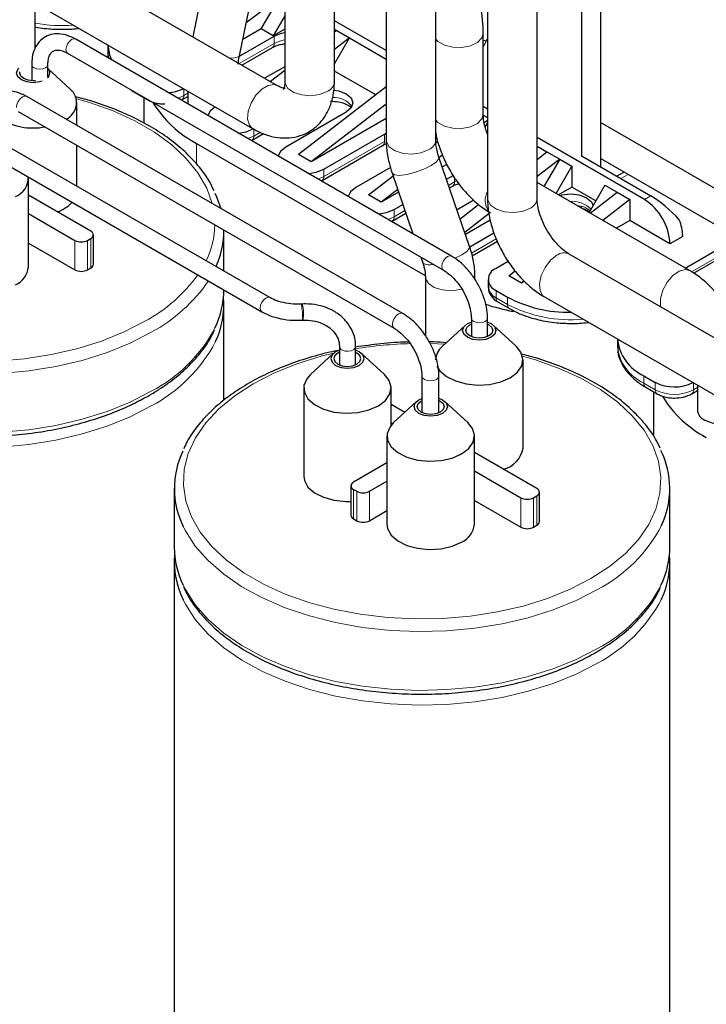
# Model space of a CAD drawing. Header units: millimetres. Extents: x 5 to 418, y 2 to 292.
# Tile 40 of 53: x 339 to 360, y 88 to 117. Entities that reach past the tile are written whole.
import ezdxf

# ---------------------------------------------------------------- set-up
doc = ezdxf.new("R2010")
doc.units = ezdxf.units.MM

msp = doc.modelspace()

# ---------------------------------------------------------------- linework, layer by layer
at = {"color": 7, "linetype": 'Continuous', "lineweight": 25}
for p, q in [((339.8683, 116.2973), (339.8683, 121.9714)), ((345.5798, 121.7367), (344.532, 116.6328)), ((345.9145, 116.0738), (347.0165, 121.4417)), ((347.2577, 121.3122), (347.2577, 115.3134)), ((348.7244, 115.3134), (348.7244, 121.3122)), ((356.5989, 120.0249), (356.5989, 112.7818)), ((350.2559, 119.5706), (350.2559, 113.5826)), ((351.7225, 113.5826), (351.7225, 119.5706)), ((356.0332, 119.6983), (356.0332, 113.0866)), ((347.0378, 115.1863), (339.8683, 119.3251)), ((347.0954, 117.8), (346.1135, 117.0431)), ((346.558, 116.8692), (347.0954, 117.8)), ((353.254, 117.8398), (353.254, 111.8518)), ((354.7207, 111.8518), (354.7207, 117.8398)), ((339.8683, 117.6316), (346.3045, 113.9161)), ((347.2577, 117.2538), (346.9163, 116.6623)), ((350.2559, 116.2259), (348.7244, 117.11)), ((345.9122, 116.061), (346.9445, 116.6569)), ((346.558, 116.8692), (346.0133, 116.5547)), ((346.9163, 116.6623), (346.558, 116.8692)), ((347.2577, 116.8595), (346.9163, 116.6623)), ((348.7244, 116.8596), (348.7924, 116.8203)), ((348.7924, 116.8203), (348.7244, 116.7678)), ((348.7924, 116.8203), (349.1696, 116.6026)), ((353.1273, 114.3389), (353.1273, 116.7341)), ((352.1934, 110.1391), (341.0683, 116.5616)), ((342.0151, 116.3922), (342.0151, 116.1779)), ((349.1696, 116.6026), (348.7244, 116.2594)), ((348.7244, 115.8315), (349.1696, 116.6026)), ((349.1696, 116.6026), (350.2559, 115.9755)), ((353.2214, 116.5087), (353.1273, 116.5244)), ((340.8283, 116.1459), (351.9534, 109.7234)), ((342.0151, 116.1779), (342.032, 116.0052)), ((345.9841, 115.7945), (346.8893, 116.3171)), ((339.7655, 115.8093), (339.7655, 115.3295)), ((340.2455, 115.45), (340.2455, 115.8093)), ((347.2577, 115.7492), (346.6602, 115.4042)), ((340.9094, 115.0837), (340.2455, 115.6966)), ((347.2577, 115.6372), (346.8291, 115.3067)), ((349.9461, 114.9133), (348.7244, 115.6185)), ((350.7482, 108.4418), (339.623, 114.8642)), ((342.8514, 114.9673), (343.1908, 114.7713)), ((344.2117, 114.7713), (344.3822, 114.8697)), ((344.3822, 115.0258), (344.3822, 114.6485)), ((350.2559, 115.1521), (347.6611, 113.1518)), ((346.8167, 108.9107), (336.6128, 114.8013)), ((341.1062, 114.0079), (341.1062, 114.6879)), ((343.082, 114.8342), (343.082, 114.0785)), ((350.2559, 114.6436), (348.0382, 112.9341)), ((336.3728, 114.3856), (346.5767, 108.495)), ((339.3697, 114.4254), (350.4948, 108.003)), ((349.0753, 114.4036), (347.284, 113.3695)), ((353.254, 114.4951), (353.1273, 114.5682)), ((353.1288, 114.317), (353.254, 114.2447)), ((350.2559, 114.2143), (348.0382, 112.9341)), ((353.254, 114.1585), (353.1583, 114.0847)), ((353.254, 114.097), (353.182, 113.9723)), ((363.5757, 110.0715), (356.5989, 114.0991)), ((346.2859, 113.5739), (346.6254, 113.7699)), ((348.4153, 112.7164), (350.2067, 113.7505)), ((350.2067, 113.7505), (350.2559, 113.7762)), ((341.1062, 112.2072), (341.1062, 113.4229)), ((344.6441, 113.4782), (351.4141, 109.57)), ((348.3601, 112.3765), (350.1514, 113.4107)), ((351.7277, 113.4903), (351.7847, 113.5343)), ((357.9, 111.813), (354.7207, 113.6484)), ((348.0382, 112.9341), (347.6611, 113.1518)), ((351.9232, 113.1326), (351.8232, 113.0555)), ((354.7207, 113.398), (355.015, 113.2281)), ((354.7207, 113.0012), (355.015, 113.2281)), ((355.015, 113.2281), (355.3921, 113.0104)), ((352.7259, 110.4211), (351.8191, 113.0674)), ((352.0492, 112.8548), (351.9179, 112.779)), ((355.3921, 113.0104), (354.7207, 112.4928)), ((355.3921, 113.0104), (354.9246, 112.2006)), ((355.3921, 113.0104), (355.7504, 112.8036)), ((356.0521, 113.0975), (358.0885, 111.9219)), ((363.5757, 109.0045), (356.5989, 113.0321)), ((356.5989, 113.0321), (356.5989, 112.7818)), ((350.3818, 112.763), (349.3581, 112.1721)), ((350.4316, 112.592), (351.0449, 110.8022)), ((355.2828, 111.9937), (355.7504, 112.8036)), ((355.7504, 112.8036), (355.7504, 112.183)), ((357.302, 112.6262), (357.0805, 112.5038)), ((339.6677, 109.8197), (339.6677, 112.4326)), ((349.7353, 111.9544), (350.459, 112.5123)), ((352.0425, 112.4155), (352.2388, 112.5288)), ((359.2471, 109.7052), (354.7207, 112.3183)), ((350.1124, 111.7367), (349.7353, 111.9544)), ((350.5968, 112.1101), (350.1124, 111.7367)), ((350.6236, 112.0318), (350.1124, 111.7367)), ((352.1306, 112.1584), (352.2256, 112.2133)), ((355.7504, 112.183), (355.3527, 111.9534)), ((356.4622, 111.7721), (355.7504, 112.183)), ((356.7309, 112.2375), (356.2633, 111.4277)), ((356.2883, 111.4133), (357.0892, 112.0307)), ((356.7309, 112.2375), (357.0892, 112.0307)), ((357.0892, 112.0307), (357.4663, 111.813)), ((341.514, 110.8777), (339.6677, 111.9435)), ((350.4895, 111.519), (350.7481, 111.6683)), ((352.8498, 111.793), (352.3539, 111.5067)), ((352.4433, 111.2457), (352.9924, 111.6689)), ((357.4663, 111.813), (356.6654, 111.1956)), ((357.4663, 111.813), (357.4663, 111.1924)), ((339.6677, 111.3992), (341.0426, 110.6055)), ((350.4343, 111.1791), (350.8362, 111.4112)), ((353.3008, 111.3982), (352.5812, 110.8435)), ((353.3337, 111.2015), (352.603, 110.7797)), ((357.4663, 111.1924), (357.0686, 110.9628)), ((358.6542, 110.5066), (357.4663, 111.1924)), ((345.4532, 109.6978), (345.4532, 110.8775)), ((352.7274, 110.4161), (353.4455, 110.8306)), ((339.6677, 110.5282), (341.0426, 109.7346)), ((341.4197, 110.6055), (341.514, 110.66)), ((341.5921, 109.8978), (341.5921, 110.7688)), ((352.8026, 110.1516), (353.546, 110.5807)), ((359.0314, 110.7243), (358.6542, 110.5066)), ((359.1051, 109.7872), (360.6625, 110.6863)), ((360.9265, 110.5339), (359.3628, 109.6312)), ((366.2805, 104.0777), (355.6739, 110.2007)), ((351.2817, 110.1112), (351.3384, 109.9457)), ((353.8665, 109.9851), (353.5065, 109.7773)), ((341.4197, 109.7346), (341.514, 109.789)), ((353.8836, 109.5596), (354.0732, 109.7057)), ((351.4155, 109.5381), (351.4155, 107.788)), ((352.8822, 109.455), (352.8822, 109.5381)), ((353.2722, 109.4507), (353.2722, 109.233)), ((354.2607, 109.3419), (353.8836, 109.5596)), ((354.3426, 109.405), (354.2607, 109.3419)), ((354.3528, 109.395), (354.2607, 109.3419)), ((345.4532, 109.1355), (345.4532, 109.1436)), ((353.5065, 109.1242), (353.8459, 108.9282)), ((353.5617, 108.7843), (353.9011, 108.5884)), ((354.9406, 108.9305), (365.5472, 102.8075)), ((345.4532, 105.8749), (345.4532, 108.7)), ((347.7726, 108.7215), (347.7436, 108.72)), ((353.9011, 108.5884), (353.904, 108.5868)), ((347.7678, 108.2406), (347.7705, 108.2441)), ((347.7678, 108.2406), (347.7968, 108.2421)), ((352.6634, 108.1404), (352.7762, 108.1891)), ((352.7762, 108.2983), (352.7762, 107.7526)), ((353.2562, 107.7561), (353.2562, 108.2983)), ((352.5939, 108.09), (351.9157, 107.4639)), ((352.7294, 108.1023), (352.7762, 108.1255)), ((354.1088, 107.4639), (353.4305, 108.09)), ((357.1001, 107.6839), (357.1001, 107.4696)), ((348.873, 107.4601), (348.873, 106.9201)), ((349.353, 106.923), (349.353, 107.4601)), ((348.6913, 107.2573), (348.013, 106.6312)), ((350.2061, 106.6312), (349.5279, 107.2573)), ((354.3055, 104.4551), (354.3055, 107.068)), ((351.311, 106.5894), (351.311, 105.5097)), ((351.8176, 105.5007), (351.8176, 106.5894)), ((357.8811, 106.5988), (358.2205, 106.4028)), ((347.8163, 106.2353), (347.8163, 103.6224)), ((350.4029, 105.13), (350.4029, 106.2353)), ((357.9364, 106.2589), (358.2758, 106.063)), ((357.9364, 106.2589), (357.9392, 106.2573)), ((358.1669, 106.1258), (358.1669, 104.8125)), ((359.2967, 106.063), (359.4671, 106.1614)), ((359.4671, 106.3174), (359.4671, 105.5863)), ((351.1555, 105.8348), (350.4772, 105.2087)), ((351.2249, 105.8851), (351.311, 105.9248)), ((351.2909, 105.8471), (351.311, 105.8579)), ((352.6703, 105.2087), (351.992, 105.8348)), ((350.8069, 105.513), (350.4029, 105.7462)), ((350.4029, 105.2019), (350.4452, 105.1775)), ((350.2804, 104.8128), (350.2804, 102.1999)), ((352.8671, 102.1999), (352.8671, 104.8128)), ((354.7133, 103.2579), (352.8671, 104.3237)), ((350.2804, 104.0189), (349.2921, 103.4484)), ((352.8671, 103.7794), (354.2419, 102.9857)), ((343.9858, 103.2577), (343.9858, 101.5157)), ((349.214, 103.3395), (349.214, 102.4685)), ((349.2921, 103.2306), (349.3864, 103.1762)), ((349.7635, 103.1762), (350.2804, 103.4746)), ((358.6525, 101.5157), (358.6525, 103.2577)), ((354.619, 102.9857), (354.7133, 103.0402)), ((354.7914, 102.278), (354.7914, 103.149)), ((352.8671, 102.9084), (354.2419, 102.1147)), ((349.2921, 102.3597), (349.3864, 102.3052)), ((349.7635, 102.3052), (350.2804, 102.6036)), ((354.619, 102.1147), (354.7133, 102.1692)), ((343.9858, 101.0802), (343.9858, 70.8138)), ((358.6525, 70.8138), (358.6525, 101.0802))]:
    msp.add_line(p, q, dxfattribs=at)
at = {"color": 7, "linetype": 'Continuous', "lineweight": 18}
for p, q in [((346.9445, 116.4392), (346.9445, 116.6569)), ((346.9445, 116.4392), (345.906, 115.8396)), ((344.267, 114.8934), (344.267, 115.0923)), ((344.3822, 114.9599), (344.267, 114.8934)), ((346.3411, 113.696), (346.3411, 113.9138)), ((346.5274, 113.8035), (346.3411, 113.696)), ((350.2067, 113.5327), (350.2067, 113.7505)), ((344.6441, 113.4782), (344.6441, 112.8646)), ((346.1651, 113.6192), (346.3411, 113.696)), ((350.2067, 113.5327), (348.4153, 112.4986)), ((348.4153, 112.4986), (348.4153, 112.7164)), ((357.4174, 112.5596), (357.1959, 112.4372)), ((348.2393, 112.4218), (348.4153, 112.4986)), ((352.2808, 112.3353), (352.1048, 112.2337)), ((352.2808, 112.3353), (352.2808, 112.4594)), ((352.3418, 112.3665), (352.2808, 112.3353)), ((358.0885, 111.9219), (357.9, 111.813)), ((350.4895, 111.3012), (350.4895, 111.519)), ((350.8104, 111.4865), (350.4895, 111.3012)), ((355.9097, 111.638), (356.0028, 111.6193)), ((356.0581, 111.5479), (356.0581, 111.5462)), ((350.3134, 111.2244), (350.4895, 111.3012)), ((341.0426, 110.6055), (341.0426, 109.7346)), ((341.4197, 110.6055), (341.4197, 109.7346)), ((341.514, 110.66), (341.514, 109.789)), ((353.5135, 110.6522), (352.783, 110.2304)), ((360.8511, 110.5774), (359.2926, 109.6777)), ((352.2858, 110.0751), (352.4972, 110.1798)), ((353.5065, 108.9064), (353.5065, 109.1242)), ((353.8459, 108.7105), (353.5065, 108.9064)), ((353.8459, 108.9282), (353.8459, 108.7105)), ((351.994, 107.5363), (351.5565, 107.5526)), ((357.8811, 106.381), (357.8811, 106.5988)), ((358.2205, 106.1851), (357.8811, 106.381)), ((358.2205, 106.4028), (358.2205, 106.1851)), ((359.3519, 106.1851), (359.3519, 106.3839)), ((359.4671, 106.2516), (359.3519, 106.1851)), ((349.2921, 103.2306), (349.2921, 102.3597)), ((349.3864, 103.1762), (349.3864, 102.3052)), ((349.7635, 103.1762), (349.7635, 102.3052)), ((354.2419, 102.9857), (354.2419, 102.1147)), ((354.619, 102.9857), (354.619, 102.1147)), ((354.7133, 103.0402), (354.7133, 102.1692))]:
    msp.add_line(p, q, dxfattribs=at)
at = {"color": 7, "linetype": 'Continuous', "lineweight": 25, "flags": 128}
for points in [[(346.9445, 116.6569), (347.1608, 116.7403), (347.2577, 116.7586)], [(342.0151, 116.3957), (342.0664, 116.0953), (342.1301, 115.9486)], [(353.254, 116.5954), (353.1601, 116.4001), (353.1273, 116.3577)], [(340.074, 115.3172), (340.0017, 115.2957), (339.8129, 115.274), (339.6241, 115.2957), (339.464, 115.3575), (339.3571, 115.4498), (339.3196, 115.5588), (339.3571, 115.6678), (339.3883, 115.7039)], [(339.8815, 115.3313), (339.8129, 115.3279), (339.6598, 115.3455), (339.53, 115.3956), (339.4433, 115.4705), (339.4129, 115.5588), (339.4192, 115.5997)], [(348.7048, 115.0562), (348.859, 115.0313), (349.0753, 114.9479), (349.2198, 114.823), (349.2706, 114.6758), (349.2198, 114.5285), (349.0753, 114.4036)], [(345.1937, 114.5573), (345.0504, 114.4355), (344.9826, 114.3019)], [(345.882, 113.7826), (346.1136, 113.8218), (346.3411, 113.9138)], [(347.284, 113.3695), (347.1246, 113.2381), (347.0568, 113.1045)], [(347.9562, 112.5852), (348.1877, 112.6244), (348.4153, 112.7164)], [(345.1891, 112.0033), (345.2382, 111.8951), (345.3593, 111.5527)], [(349.3581, 112.1721), (349.1988, 112.0407), (349.1309, 111.9071)], [(355.3899, 111.9319), (355.4575, 111.9507), (355.7127, 111.98), (355.9678, 111.9507), (356.1841, 111.8673), (356.3286, 111.7425), (356.3773, 111.6251)], [(350.0304, 111.3878), (350.2619, 111.427), (350.4895, 111.519)], [(353.2562, 108.1865), (353.3611, 108.1404), (353.468, 108.048), (353.5055, 107.939), (353.468, 107.83), (353.3611, 107.7376), (353.201, 107.6759), (353.0122, 107.6542), (352.8234, 107.6759), (352.6634, 107.7376), (352.5564, 107.83), (352.5189, 107.939), (352.5564, 108.048), (352.6634, 108.1404), (352.6634, 108.1404)], [(353.2562, 108.122), (353.2951, 108.1023), (353.3818, 108.0274), (353.4122, 107.939), (353.3818, 107.8507), (353.2951, 107.7757), (353.1653, 107.7257), (353.0122, 107.7081), (352.8591, 107.7257), (352.7294, 107.7757), (352.6427, 107.8507), (352.6122, 107.939), (352.6427, 108.0274), (352.7294, 108.1023), (352.7294, 108.1023)], [(348.873, 107.3562), (348.7608, 107.3077), (348.6538, 107.2153), (348.6163, 107.1063), (348.6538, 106.9973), (348.7608, 106.9049), (348.9208, 106.8432), (349.1096, 106.8215), (349.2984, 106.8432), (349.4584, 106.9049)], [(348.873, 107.2925), (348.8267, 107.2696), (348.74, 107.1947), (348.7096, 107.1063), (348.74, 107.0179), (348.8267, 106.943), (348.9565, 106.8929), (349.1096, 106.8754), (349.2627, 106.8929), (349.3924, 106.943)], [(349.4584, 106.9049), (349.5654, 106.9973), (349.6029, 107.1063), (349.5654, 107.2153), (349.4584, 107.3077), (349.353, 107.354)], [(349.3924, 106.943), (349.4791, 107.0179), (349.5096, 107.1063), (349.4791, 107.1947), (349.3924, 107.2696), (349.353, 107.2895)], [(353.9267, 106.5401), (354.1396, 106.7021), (354.2688, 106.8913), (354.3048, 107.0935), (354.2449, 107.2939), (354.1088, 107.4639)], [(351.7592, 106.8831), (351.8442, 106.7474), (352.0374, 106.5774), (352.3029, 106.4437), (352.621, 106.3564), (352.9681, 106.3219), (353.3184, 106.3427), (353.6461, 106.4172), (353.9267, 106.5401)], [(348.013, 106.6312), (347.9064, 106.5092), (347.823, 106.3117), (347.8351, 106.1085), (347.9416, 105.9146), (348.1348, 105.7446), (348.4003, 105.611), (348.7183, 105.5237), (349.0654, 105.4891), (349.4158, 105.5099), (349.7435, 105.5845), (350.0241, 105.7074)], [(350.0241, 105.7074), (350.2369, 105.8694), (350.3662, 106.0585), (350.4022, 106.2608), (350.3423, 106.4612), (350.2061, 106.6312)], [(351.8176, 105.9313), (351.9226, 105.8851), (352.0295, 105.7928), (352.0671, 105.6838), (352.0295, 105.5748), (351.9226, 105.4824), (351.7625, 105.4207), (351.5737, 105.399), (351.3849, 105.4207), (351.2249, 105.4824), (351.118, 105.5748), (351.0804, 105.6838), (351.118, 105.7928), (351.2249, 105.8851), (351.2249, 105.8851)], [(351.8176, 105.8668), (351.8566, 105.8471), (351.9433, 105.7721), (351.9737, 105.6838), (351.9433, 105.5954), (351.8566, 105.5205), (351.7268, 105.4704), (351.5737, 105.4529), (351.4207, 105.4704), (351.2909, 105.5205), (351.2042, 105.5954), (351.1737, 105.6838), (351.2042, 105.7721), (351.2909, 105.8471), (351.2909, 105.8471)], [(359.6819, 105.2869), (359.9042, 105.199), (360.086, 105.1681)], [(350.4772, 105.2087), (350.3706, 105.0867), (350.2872, 104.8891), (350.2992, 104.6859), (350.4058, 104.4921), (350.5989, 104.3221), (350.8644, 104.1885), (351.1825, 104.1011), (351.5296, 104.0666), (351.8799, 104.0874), (352.2076, 104.162), (352.4883, 104.2848)], [(352.4883, 104.2848), (352.7011, 104.4469), (352.8303, 104.636), (352.8663, 104.8383), (352.8065, 105.0387), (352.6703, 105.2087)], [(347.8163, 103.6224), (347.8351, 103.4955), (347.9416, 103.3017), (348.1348, 103.1317), (348.4003, 102.9981), (348.7183, 102.9107), (349.0654, 102.8762), (349.214, 102.8782)], [(350.2804, 102.1999), (350.2992, 102.073), (350.4058, 101.8792), (350.5989, 101.7092), (350.8644, 101.5755), (351.1825, 101.4882), (351.5296, 101.4537), (351.8799, 101.4745), (352.2076, 101.5491), (352.4883, 101.6719)]]:
    msp.add_lwpolyline(points, dxfattribs=at)
at = {"color": 7, "linetype": 'Continuous', "lineweight": 18, "flags": 128}
for points in [[(351.7225, 116.5639), (351.789, 116.4948), (351.9795, 116.3848), (352.2261, 116.322), (352.4953, 116.3148), (352.7508, 116.3642), (352.9582, 116.4636), (353.0893, 116.5995), (353.1273, 116.7343)], [(340.7786, 116.2557), (340.7915, 116.3382), (340.8283, 116.423), (340.8833, 116.4973), (340.9483, 116.5497), (341.0132, 116.5722), (341.0683, 116.5616)], [(347.2577, 116.5409), (347.1608, 116.5226), (346.9445, 116.4392)], [(340.8283, 116.1459), (340.8283, 116.1459), (340.7915, 116.1882), (340.7786, 116.2557)], [(345.6183, 116.0057), (345.7669, 116.0099), (345.8864, 116.0406), (345.9145, 116.0738)], [(339.8358, 115.7113), (339.7837, 115.7562), (339.7655, 115.8093), (339.7655, 115.8093)], [(340.2454, 115.8067), (340.2272, 115.7562), (340.1752, 115.7113), (340.0973, 115.6813), (340.0055, 115.6707), (339.9136, 115.6813), (339.8358, 115.7113)], [(347.0376, 115.1864), (346.9441, 115.2179), (346.7664, 115.1948), (346.5758, 115.0848), (346.3981, 114.9027), (346.2573, 114.6731), (346.1724, 114.4271), (346.1548, 114.1978), (346.2069, 114.0163), (346.3047, 113.9159)], [(347.2577, 115.3134), (347.2648, 115.2549), (347.3504, 115.1074), (347.5226, 114.9877), (347.758, 114.912), (348.0249, 114.8905), (348.2873, 114.9261), (348.5096, 115.014)], [(339.3172, 114.5414), (339.3309, 114.6284), (339.3697, 114.7179), (339.4278, 114.7963), (339.4964, 114.8516), (339.5649, 114.8755), (339.623, 114.8642)], [(344.0909, 114.8166), (344.1457, 114.836), (344.267, 114.8934)], [(345.1092, 111.6971), (344.9457, 112.1511), (344.6872, 112.6014), (344.3399, 113.0314), (343.9085, 113.4351), (343.3988, 113.8073), (342.8177, 114.1427), (342.1731, 114.437), (341.4737, 114.686), (341.0925, 114.7962)], [(351.7225, 114.1687), (351.789, 114.0996), (351.9795, 113.9896), (352.2261, 113.9268), (352.4953, 113.9196), (352.7508, 113.969), (352.9582, 114.0684), (353.0893, 114.2043), (353.1273, 114.3389)], [(350.2559, 113.5826), (350.2629, 113.5241), (350.3485, 113.3766), (350.5207, 113.2569), (350.7561, 113.1812), (351.0231, 113.1597), (351.2854, 113.1953), (351.5077, 113.2833)], [(350.4316, 112.592), (350.4993, 112.5428), (350.6519, 112.5313), (350.8685, 112.5602), (351.1197, 112.6254), (351.3717, 112.7183), (351.5904, 112.8262)], [(351.5904, 112.8262), (351.7463, 112.9345), (351.8184, 113.0288), (351.8191, 113.0674)], [(353.254, 111.8518), (353.261, 111.7933), (353.3467, 111.6458), (353.5188, 111.5261), (353.7543, 111.4504), (354.0212, 111.4289), (354.2835, 111.4645), (354.5059, 111.5525)], [(352.4972, 110.1798), (352.6531, 110.2882), (352.7251, 110.3825), (352.7259, 110.4211)], [(351.9037, 109.8333), (351.9166, 109.9158), (351.9534, 110.0006), (352.0085, 110.0749), (352.0734, 110.1273), (352.1384, 110.1498), (352.1934, 110.1391), (352.1935, 110.1391)], [(354.9406, 108.9305), (354.8935, 108.9659), (354.8085, 109.1138), (354.7909, 109.3228), (354.8431, 109.5646), (354.9579, 109.8065), (355.1199, 110.0158), (355.3073, 110.1644)], [(343.3053, 107.884), (342.6804, 107.5623), (341.9961, 107.2838), (341.2612, 107.0521), (340.4853, 106.8703), (339.6787, 106.7408), (338.8517, 106.6652), (338.0151, 106.6445), (337.18, 106.679), (336.357, 106.7682), (335.5571, 106.911), (334.7906, 107.1055), (334.0675, 107.3491), (333.3972, 107.6388), (332.7884, 107.9707), (332.2492, 108.3405), (331.7865, 108.7433), (331.4064, 109.174), (331.1138, 109.6269), (331.0487, 109.7557)], [(351.9528, 109.7238), (351.9166, 109.7658), (351.9037, 109.8333)], [(358.3759, 108.6409), (358.3708, 108.6658), (358.3708, 108.8858), (358.4396, 109.1308), (358.568, 109.3675), (358.7386, 109.5641), (358.9283, 109.6939), (359.1116, 109.7395), (359.2473, 109.7051)], [(351.4155, 109.5379), (351.4225, 109.4796), (351.5082, 109.3321), (351.6804, 109.2124), (351.9158, 109.1367), (352.1827, 109.1152), (352.4451, 109.1508), (352.4925, 109.1641)], [(346.5767, 108.495), (346.5399, 108.5373), (346.527, 108.6048), (346.5399, 108.6873), (346.5767, 108.7721), (346.6318, 108.8464), (346.6967, 108.8988), (346.7616, 108.9214), (346.8167, 108.9107), (346.8169, 108.9105)], [(350.4424, 108.119), (350.456, 108.206), (350.4948, 108.2955), (350.5529, 108.3739), (350.6215, 108.4292), (350.69, 108.4531), (350.7482, 108.4418), (350.7482, 108.4417)], [(338.7357, 107.0313), (339.5489, 107.1), (340.3426, 107.2228), (341.1064, 107.398), (341.8297, 107.6231), (342.5028, 107.8952), (343.1167, 108.2106), (343.1167, 108.2106)], [(352.7762, 108.2977), (352.7945, 108.2453), (352.8465, 108.2003)], [(352.8465, 108.2003), (352.9244, 108.1703), (353.0162, 108.1598), (353.1081, 108.1703), (353.1859, 108.2003), (353.238, 108.2453), (353.2562, 108.2983), (353.2562, 108.2984)], [(331.0379, 108.0365), (331.1138, 107.885), (331.4064, 107.4321), (331.7865, 107.0014), (332.2492, 106.5985), (332.7884, 106.2287), (333.3972, 105.8969), (334.0675, 105.6072), (334.7906, 105.3635), (335.5571, 105.169), (336.357, 105.0262), (337.18, 104.937), (338.0151, 104.9025), (338.8517, 104.9232), (339.6787, 104.9988), (340.4853, 105.1284), (341.2612, 105.3102), (341.9961, 105.5418), (342.6804, 105.8203), (343.3053, 106.142)], [(350.4941, 108.0034), (350.456, 108.0477), (350.4424, 108.119)], [(343.3053, 105.7066), (342.6804, 105.3848), (341.9961, 105.1063), (341.2612, 104.8747), (340.4853, 104.6929), (339.6787, 104.5634), (338.8517, 104.4877), (338.0151, 104.467), (337.18, 104.5015), (336.357, 104.5907), (335.5571, 104.7335), (334.7906, 104.928), (334.0675, 105.1717), (333.3972, 105.4614), (332.7884, 105.7933), (332.2492, 106.163), (331.7865, 106.5659), (331.4064, 106.9966), (331.1138, 107.4495), (331.0487, 107.5783)], [(348.9587, 107.354), (349.0408, 107.328), (349.1339, 107.3221), (349.2238, 107.3372), (349.2969, 107.3711), (349.3419, 107.4185), (349.353, 107.4602)], [(348.699, 107.2641), (348.3327, 107.1727), (347.6093, 106.9476), (346.9362, 106.6755), (346.3223, 106.3601), (345.776, 106.0057), (345.3046, 105.6171), (344.9146, 105.1995), (344.6112, 104.7586), (344.3985, 104.3004), (344.2794, 103.831), (344.2555, 103.3568), (344.3271, 102.8842), (344.4933, 102.4196), (344.7518, 101.9693), (345.0991, 101.5393), (345.5305, 101.1355), (346.0402, 100.7634), (346.6213, 100.4279), (347.2659, 100.1337), (347.9653, 99.8846), (348.7101, 99.6842), (349.4902, 99.5349), (350.295, 99.439), (351.1136, 99.3977), (351.9351, 99.4115), (352.7482, 99.4802), (353.542, 99.603), (354.3057, 99.7781), (355.029, 100.0033), (355.7022, 100.2754), (356.3161, 100.5908), (356.3161, 100.5908)], [(356.3161, 100.5908), (356.8624, 100.9452), (357.3337, 101.3338), (357.7238, 101.7514), (358.0272, 102.1922), (358.2398, 102.6505), (358.359, 103.1199), (358.3829, 103.5941), (358.3112, 104.0667), (358.1451, 104.5313), (357.8866, 104.9816), (357.5393, 105.4116), (357.1079, 105.8153), (356.5982, 106.1875), (356.0171, 106.5229), (355.3724, 106.8172), (354.673, 107.0662), (354.2919, 107.1764)], [(351.311, 106.5887), (351.3303, 106.5334), (351.3852, 106.486)], [(351.3852, 106.486), (351.4674, 106.4543), (351.5643, 106.4431), (351.6613, 106.4543), (351.7434, 106.486), (351.7984, 106.5334), (351.8176, 106.5894), (351.8176, 106.5894)], [(356.5046, 100.2642), (355.8797, 99.9425), (355.1954, 99.664), (354.4605, 99.4323), (353.6847, 99.2505), (352.878, 99.121), (352.051, 99.0454), (351.2145, 99.0247), (350.3793, 99.0592), (349.5564, 99.1484), (348.7564, 99.2912), (347.9899, 99.4857), (347.2668, 99.7293), (346.5965, 100.019), (345.9878, 100.3509), (345.4485, 100.7207), (344.9858, 101.1235), (344.6057, 101.5542), (344.3131, 102.0071), (344.248, 102.1359)], [(344.2373, 100.4167), (344.3131, 100.2651), (344.6057, 99.8123), (344.9858, 99.3816), (345.4485, 98.9787), (345.9878, 98.6089), (346.5965, 98.277), (347.2668, 97.9874), (347.9899, 97.7437), (348.7564, 97.5492), (349.5564, 97.4064), (350.3793, 97.3172), (351.2145, 97.2827), (352.051, 97.3034), (352.878, 97.379), (353.6847, 97.5086), (354.4605, 97.6904), (355.1954, 97.922), (355.8797, 98.2005), (356.5046, 98.5222)], [(356.5046, 98.0867), (355.8797, 97.765), (355.1954, 97.4865), (354.4605, 97.2549), (353.6847, 97.0731), (352.878, 96.9435), (352.051, 96.8679), (351.2145, 96.8472), (350.3793, 96.8817), (349.5564, 96.9709), (348.7564, 97.1137), (347.9899, 97.3082), (347.2668, 97.5519), (346.5965, 97.8416), (345.9878, 98.1734), (345.4485, 98.5432), (344.9858, 98.9461), (344.6057, 99.3768), (344.3131, 99.8297), (344.248, 99.9584)]]:
    msp.add_lwpolyline(points, dxfattribs=at)
at = {"color": 7, "linetype": 'Continuous', "lineweight": 18}
for centre, radius, start, end in [((340.6467, 121.5096), 4.5419, 260.13224, 274.39811), ((346.8177, 116.423), 0.1279, 304.05635, 7.25583), ((348.3799, 115.3338), 0.3451, 292.07186, 356.608), ((344.1402, 114.8773), 0.1278, 303.99856, 7.26163), ((343.2381, 114.8524), 0.0939, 214.39663, 240.15959), ((348.7095, 114.1863), 0.6556, 35.48841, 93.24774), ((346.2143, 113.6799), 0.1278, 303.99856, 7.26163), ((350.0798, 113.5166), 0.1279, 304.05635, 7.25583), ((351.3781, 113.603), 0.3451, 292.07186, 356.608), ((348.2885, 112.4825), 0.1278, 303.99856, 7.26163), ((352.154, 112.3192), 0.1279, 304.05635, 7.25583), ((353.777, 111.7909), 0.5899, 152.45114, 212.04457), ((354.3762, 111.8722), 0.3451, 292.07186, 356.608), ((355.7448, 110.9277), 0.8364, 46.23056, 94.14834), ((355.9576, 111.5272), 0.1027, 11.64528, 63.85699), ((350.3627, 111.2851), 0.1278, 303.99856, 7.26163), ((342.6679, 111.114), 2.5189, 333.78256, 358.94273), ((355.5193, 109.8922), 0.3451, 63.39142, 127.91903), ((351.5503, 110.2436), 0.3656, 234.57068, 287.08156), ((340.8745, 112.3493), 4.7071, 298.44754, 324.06186), ((341.0103, 112.1331), 4.8292, 298.37381, 325.63442), ((353.6333, 108.8903), 0.1279, 172.74417, 235.94365), ((346.3203, 108.4006), 1.4586, 353.8427, 12.64864), ((346.6187, 108.4231), 1.1919, 351.2613, 14.49454), ((353.9728, 108.6943), 0.1279, 172.74417, 235.94365), ((355.7059, 112.2841), 4.0287, 242.50316, 275.32688), ((341.2843, 110.0628), 4.4109, 297.26901, 332.48608), ((341.2221, 109.6877), 4.4933, 297.62209, 332.41498), ((348.9938, 107.47), 0.1211, 184.55793, 253.19332), ((351.3027, 95.6507), 11.9039, 91.54444, 99.42694), ((358.4346, 107.6026), 1.3412, 185.6948, 245.62534), ((358.008, 106.3649), 0.1279, 172.74417, 235.94365), ((358.3472, 106.1689), 0.1276, 172.70607, 236.32432), ((358.7862, 107.2768), 1.2296, 242.60967, 297.39033), ((359.2251, 106.1689), 0.1278, 303.99856, 7.26163), ((354.4214, 104.2453), 4.4933, 297.62209, 332.41498), ((354.4837, 102.443), 4.4109, 297.26901, 332.48608), ((354.4214, 102.0679), 4.4933, 297.62209, 332.41498)]:
    msp.add_arc(centre, radius, start, end, dxfattribs=at)
at = {"color": 7, "linetype": 'Continuous', "lineweight": 25}
for centre, radius, start, end in [((340.1117, 115.5584), 0.1917, 310.75471, 45.75881), ((340.5588, 114.6798), 0.5349, 294.82025, 49.04434), ((342.8985, 115.0482), 0.0936, 214.37812, 241.79945), ((343.7347, 116.1101), 1.1324, 273.70276, 297.08705), ((346.1986, 116.4335), 3.3392, 211.55777, 242.25461), ((339.7997, 115.8012), 1.8677, 237.6247, 281.14406), ((339.0678, 112.4595), 0.5973, 291.72999, 2.47479), ((340.1831, 112.4638), 1.0685, 288.48122, 316.98443), ((357.0167, 110.4321), 1.6393, 2.60548, 57.39452), ((357.6429, 110.6975), 1.3887, 1.10815, 22.02116), ((341.4726, 110.7688), 0.1164, 290.78342, 69.21658), ((342.8565, 110.8936), 2.5965, 335.80774, 0.44143), ((341.2311, 110.9695), 0.4099, 242.60967, 297.39033), ((339.0262, 109.8801), 0.6444, 294.06265, 354.61721), ((341.2311, 110.0985), 0.4099, 242.60967, 297.39033), ((341.4586, 109.9111), 0.1341, 294.37466, 354.3052), ((353.6304, 109.4507), 0.3493, 110.78342, 249.21658), ((342.8401, 109.1548), 2.6131, 334.38336, 359.57655), ((353.6725, 109.2729), 0.4024, 185.6948, 245.62534), ((342.8916, 108.7058), 2.5606, 334.58967, 4.74903), ((355.6541, 112.3228), 3.8461, 241.95692, 271.06568), ((355.5252, 116.0679), 7.7147, 252.40183, 258.70488), ((358.4346, 107.8204), 1.3412, 185.6948, 245.62534), ((352.2572, 107.0473), 0.5388, 129.34598, 177.79281), ((358.7871, 107.4992), 1.2341, 242.67025, 296.37343), ((361.2836, 107.7252), 3.3392, 211.55777, 242.25461), ((359.8116, 105.6067), 0.3451, 183.392, 247.92814), ((353.5435, 104.5826), 0.7727, 283.29028, 350.50347), ((356.0804, 103.258), 2.5679, 334.80089, 25.99494), ((346.5406, 103.2575), 2.5523, 154.33546, 206.06845), ((349.3335, 103.3395), 0.1164, 110.78342, 249.21658), ((354.672, 103.149), 0.1164, 290.78342, 69.21658), ((349.575, 103.5401), 0.4099, 242.60967, 297.39033), ((354.4304, 103.3496), 0.4099, 242.60967, 297.39033), ((349.3475, 102.4818), 0.1341, 185.6948, 245.62534), ((349.575, 102.6692), 0.4099, 242.60967, 297.39033), ((352.2255, 102.2603), 0.6444, 294.06265, 354.61721), ((354.4304, 102.4787), 0.4099, 242.60967, 297.39033), ((354.6579, 102.2913), 0.1341, 294.37466, 354.3052), ((346.5779, 101.5304), 2.5921, 180.3252, 205.44689), ((356.0395, 101.535), 2.6131, 334.38336, 359.57655), ((346.539, 101.0837), 2.5524, 175.1851, 206.15961), ((356.091, 101.086), 2.5606, 334.58967, 4.74903)]:
    msp.add_arc(centre, radius, start, end, dxfattribs=at)
msp.add_ellipse((358.4657, 111.2686), major_axis=(0.8193, -0.7545), ratio=0.2648379, start_param=1.2264797, end_param=2.2736773, dxfattribs=at)
for points, knots in [([(353.1273, 116.7341), (353.1261, 116.8047), (353.1227, 117.0116), (353.0853, 117.374), (353.0144, 117.7764), (352.9498, 118.0273), (352.9228, 118.132)], [0, 0, 0, 0, 0.16250452, 0.47606263, 0.78134141, 1, 1, 1, 1]), ([(339.8683, 116.9273), (339.8941, 116.9219), (340.0076, 116.8985), (340.2672, 116.8679), (340.662, 116.8481), (340.9798, 116.8617), (341.1477, 116.8843), (341.1599, 116.886)], [0, 0, 0, 0, 0.0626092, 0.2752996, 0.6048914, 0.9714479, 1, 1, 1, 1]), ([(341.0683, 116.5616), (341.0186, 116.588), (340.8753, 116.6642), (340.6451, 116.7267), (340.39, 116.7232), (340.1636, 116.6444), (339.9769, 116.4933), (339.8457, 116.2818), (339.7762, 116.0502), (339.7688, 115.8828), (339.7655, 115.8093)], [0, 0, 0, 0, 0.081056, 0.2341184, 0.3653969, 0.4921196, 0.6260507, 0.7576559, 0.8935865, 1, 1, 1, 1]), ([(346.8924, 116.3166), (346.8979, 116.3205), (346.9292, 116.3426), (347.0144, 116.3758), (347.1313, 116.4112), (347.2155, 116.4228), (347.2577, 116.4287)], [0, 0, 0, 0, 0.07353624, 0.41587099, 0.70677364, 1, 1, 1, 1]), ([(340.2455, 115.8093), (340.2468, 115.8464), (340.2506, 115.9544), (340.2908, 116.0933), (340.361, 116.1912), (340.4369, 116.2358), (340.5536, 116.2488), (340.694, 116.2165), (340.7912, 116.1653), (340.8283, 116.1459)], [0, 0, 0, 0, 0.0845955, 0.2459185, 0.4087049, 0.5855868, 0.7491057, 0.9043592, 1, 1, 1, 1]), ([(342.0243, 116.1943), (342.0177, 116.1318), (342.011, 116.0684), (342.029, 116.0077), (342.0293, 116.0068)], [0, 0, 0, 0, 0.9854893, 1, 1, 1, 1]), ([(345.8745, 115.8214), (345.8769, 115.8463), (345.8845, 115.9253), (345.9023, 116.0135), (345.9145, 116.0738)], [0, 0, 0, 0, 0.3146953, 1, 1, 1, 1]), ([(346.3045, 113.9161), (346.375, 113.878), (346.5596, 113.7785), (346.8658, 113.6748), (347.2148, 113.6262), (347.5496, 113.6531), (347.8686, 113.755), (348.1545, 113.9325), (348.3898, 114.1768), (348.5636, 114.4679), (348.6772, 114.8003), (348.7203, 115.0885), (348.7235, 115.265), (348.7244, 115.3134)], [0, 0, 0, 0, 0.06584333, 0.17225097, 0.27301057, 0.36909351, 0.46261506, 0.56229209, 0.6591185, 0.755644, 0.85528067, 0.96034946, 1, 1, 1, 1]), ([(347.2632, 115.1049), (347.2597, 115.1044), (347.2528, 115.1034), (347.1656, 115.1197), (347.0778, 115.1654), (347.0378, 115.1863)], [0, 0, 0, 0, 0.3423416, 0.7005505, 1, 1, 1, 1]), ([(347.2577, 115.3134), (347.2567, 115.2821), (347.2538, 115.1924), (347.2314, 115.0994), (347.2092, 115.0704), (347.215, 115.0757), (347.2155, 115.0761)], [0, 0, 0, 0, 0.2019085, 0.5797199, 0.9673974, 1, 1, 1, 1]), ([(339.623, 114.8642), (339.5729, 114.8908), (339.4283, 114.9677), (339.196, 115.0309), (338.9383, 115.0279), (338.7092, 114.9494), (338.5195, 114.7983), (338.3854, 114.5869), (338.312, 114.3512), (338.3039, 114.1788), (338.3002, 114.1003)], [0, 0, 0, 0, 0.0809034, 0.23349, 0.3638583, 0.4896267, 0.62262, 0.7530942, 0.8876766, 1, 1, 1, 1]), ([(342.7057, 115.0621), (342.7173, 115.0528), (342.7609, 115.0179), (342.816, 114.9906), (342.8564, 114.9707)], [0, 0, 0, 0, 0.26629, 1, 1, 1, 1]), ([(345.1628, 112.0761), (345.1208, 112.1662), (345.0082, 112.4075), (344.7365, 112.7795), (344.3601, 113.1894), (343.9072, 113.5721), (343.3876, 113.9236), (342.8071, 114.24), (342.1713, 114.5153), (341.5821, 114.7247), (341.1929, 114.8228), (341.045, 114.8601)], [0, 0, 0, 0, 0.0714551, 0.1914766, 0.3125961, 0.4345522, 0.5570029, 0.6796652, 0.8023346, 0.9249263, 1, 1, 1, 1]), ([(343.1937, 114.7743), (343.214, 114.7616), (343.2704, 114.726), (343.3866, 114.6865), (343.5364, 114.6518), (343.6462, 114.6476), (343.7013, 114.6454)], [0, 0, 0, 0, 0.144289, 0.4028286, 0.7003678, 1, 1, 1, 1]), ([(348.6039, 114.7301), (348.6879, 114.7258), (348.8039, 114.7198), (348.9546, 114.6835), (349.0623, 114.6458), (349.1613, 114.5932), (349.2002, 114.559), (349.2193, 114.5423)], [0, 0, 0, 0, 0.31660369, 0.43738105, 0.63068205, 0.81937995, 1, 1, 1, 1]), ([(353.254, 113.7546), (353.2318, 113.8119), (353.1737, 113.9617), (353.1347, 114.1669), (353.1295, 114.2881), (353.1273, 114.3389)], [0, 0, 0, 0, 0.2644221, 0.6918418, 1, 1, 1, 1]), ([(351.7225, 113.7951), (351.7292, 113.7512), (351.7579, 113.5628), (351.8734, 113.226), (352.0631, 112.8), (352.3081, 112.397), (352.5959, 112.0289), (352.9158, 111.7139), (353.1731, 111.5211), (353.3185, 111.4347), (353.3473, 111.4176)], [0, 0, 0, 0, 0.04671, 0.200362, 0.353443, 0.5063665, 0.6600197, 0.8152549, 0.9633605, 1, 1, 1, 1]), ([(350.1545, 113.4102), (350.16, 113.4142), (350.1859, 113.4327), (350.2282, 113.4483), (350.2615, 113.4606)], [0, 0, 0, 0, 0.2112672, 1, 1, 1, 1]), ([(350.2559, 113.5826), (350.2582, 113.5027), (350.2647, 113.2813), (350.3208, 112.9476), (350.3989, 112.697), (350.4316, 112.592)], [0, 0, 0, 0, 0.2469973, 0.6847596, 1, 1, 1, 1]), ([(351.8191, 113.0674), (351.8042, 113.1141), (351.7605, 113.251), (351.7275, 113.4318), (351.7239, 113.5417), (351.7225, 113.5826)], [0, 0, 0, 0, 0.2451793, 0.7190553, 1, 1, 1, 1]), ([(352.2287, 112.2128), (352.2342, 112.2167), (352.2655, 112.2387), (352.3295, 112.2656), (352.3901, 112.2821), (352.4064, 112.2865)], [0, 0, 0, 0, 0.13574007, 0.76765357, 1, 1, 1, 1]), ([(353.254, 111.8518), (353.2563, 111.7719), (353.2626, 111.5505), (353.3279, 111.1767), (353.4636, 110.7393), (353.6573, 110.3129), (353.9012, 109.9099), (354.1893, 109.5418), (354.5091, 109.2268), (354.7665, 109.034), (354.9118, 108.9476), (354.9406, 108.9305)], [0, 0, 0, 0, 0.07279, 0.2017984, 0.3304531, 0.4586297, 0.5866745, 0.7153302, 0.8453106, 0.9693213, 1, 1, 1, 1]), ([(355.6739, 110.2007), (355.6443, 110.2189), (355.5584, 110.2717), (355.3963, 110.4066), (355.2044, 110.6179), (355.0269, 110.874), (354.8805, 111.156), (354.7782, 111.4389), (354.7273, 111.6799), (354.7226, 111.8011), (354.7207, 111.8518)], [0, 0, 0, 0, 0.0696407, 0.2023131, 0.3388481, 0.4789048, 0.6206534, 0.7618621, 0.9002361, 1, 1, 1, 1]), ([(356.2067, 111.5427), (356.2277, 111.5325), (356.2658, 111.5141), (356.2874, 111.4948), (356.2971, 111.4862)], [0, 0, 0, 0, 0.5512153, 1, 1, 1, 1]), ([(352.8822, 109.5381), (352.8798, 109.6154), (352.8731, 109.8277), (352.8192, 110.1256), (352.7508, 110.3423), (352.7259, 110.4211)], [0, 0, 0, 0, 0.26708883, 0.73338401, 1, 1, 1, 1]), ([(351.3384, 109.9457), (351.3513, 109.9051), (351.3891, 109.7859), (351.4127, 109.6433), (351.4149, 109.5627), (351.4155, 109.5381)], [0, 0, 0, 0, 0.2644403, 0.7758376, 1, 1, 1, 1]), ([(353.2562, 108.2983), (353.2543, 108.3554), (353.2488, 108.5188), (353.1899, 108.8035), (353.065, 109.1402), (352.8881, 109.4624), (352.6691, 109.7515), (352.4334, 109.984), (352.2684, 110.0907), (352.1934, 110.1391)], [0, 0, 0, 0, 0.0846235, 0.2418589, 0.3985805, 0.5549049, 0.7114964, 0.8690073, 1, 1, 1, 1]), ([(351.9534, 109.7234), (351.9873, 109.7024), (352.0867, 109.6404), (352.257, 109.489), (352.4439, 109.2606), (352.6008, 108.9957), (352.7131, 108.7179), (352.7688, 108.4782), (352.7742, 108.3488), (352.7762, 108.2983)], [0, 0, 0, 0, 0.0827389, 0.2432248, 0.4056721, 0.5694606, 0.7334415, 0.8959561, 1, 1, 1, 1]), ([(360.8955, 107.1864), (360.8825, 107.2773), (360.8489, 107.5126), (360.7223, 107.8966), (360.531, 108.3228), (360.2864, 108.7258), (359.9985, 109.0939), (359.6786, 109.4089), (359.4213, 109.6017), (359.276, 109.688), (359.2471, 109.7052)], [0, 0, 0, 0, 0.09211951, 0.23845229, 0.38424137, 0.52988042, 0.67621444, 0.8240551, 0.96510584, 1, 1, 1, 1]), ([(353.2813, 109.238), (353.2799, 109.2016), (353.2761, 109.1027), (353.355, 108.9571), (353.4581, 108.8457), (353.5395, 108.8011), (353.5646, 108.7873)], [0, 0, 0, 0, 0.1933617, 0.5260245, 0.8537372, 1, 1, 1, 1]), ([(347.7436, 108.72), (347.6914, 108.7185), (347.5377, 108.7143), (347.2846, 108.7414), (347.0163, 108.8098), (346.8806, 108.8784), (346.8167, 108.9107)], [0, 0, 0, 0, 0.15149776, 0.44605361, 0.73923671, 1, 1, 1, 1]), ([(346.5767, 108.495), (346.6272, 108.468), (346.7713, 108.3911), (347.0472, 108.3005), (347.4019, 108.2372), (347.6459, 108.2395), (347.7678, 108.2406)], [0, 0, 0, 0, 0.1524367, 0.4356766, 0.7179897, 1, 1, 1, 1]), ([(349.353, 107.4601), (349.3501, 107.5204), (349.3423, 107.6832), (349.2606, 107.9393), (349.0929, 108.2052), (348.8562, 108.4272), (348.5634, 108.5951), (348.2282, 108.6996), (347.9567, 108.7278), (347.8042, 108.7225), (347.7726, 108.7215)], [0, 0, 0, 0, 0.0849227, 0.2291197, 0.3730903, 0.517781, 0.6640924, 0.8120182, 0.9610745, 1, 1, 1, 1]), ([(353.9061, 108.5918), (353.9664, 108.5565), (354.1198, 108.4666), (354.408, 108.354), (354.7258, 108.2609), (355.0274, 108.2009), (355.3515, 108.1582), (355.7472, 108.1402), (356.0648, 108.1534), (356.2327, 108.176), (356.2448, 108.1776)], [0, 0, 0, 0, 0.0982089, 0.2499771, 0.4033709, 0.5159393, 0.6257708, 0.7959693, 0.9852559, 1, 1, 1, 1]), ([(347.7968, 108.2421), (347.8463, 108.243), (347.9948, 108.2456), (348.2354, 108.2025), (348.4883, 108.0944), (348.6877, 107.9369), (348.8208, 107.7443), (348.8691, 107.5798), (348.8723, 107.4827), (348.873, 107.4601)], [0, 0, 0, 0, 0.0848756, 0.255213, 0.4254692, 0.5959393, 0.7684383, 0.946031, 1, 1, 1, 1]), ([(351.8176, 106.5894), (351.8157, 106.647), (351.8102, 106.8115), (351.751, 107.0977), (351.6257, 107.436), (351.4481, 107.7596), (351.2283, 108.0502), (350.991, 108.2847), (350.8242, 108.3926), (350.7482, 108.4418)], [0, 0, 0, 0, 0.0846808, 0.2417151, 0.3982185, 0.5543155, 0.7106937, 0.868035, 1, 1, 1, 1]), ([(331.0637, 107.9659), (331.095, 107.8937), (331.1924, 107.6697), (331.4414, 107.3124), (331.8031, 106.8981), (332.243, 106.5102), (332.7503, 106.1524), (333.3203, 105.8294), (333.9454, 105.545), (334.6181, 105.3023), (335.3306, 105.1038), (336.0745, 104.9514), (336.8416, 104.8468), (337.623, 104.791), (338.4099, 104.7845), (339.1936, 104.8274), (339.9651, 104.9192), (340.7157, 105.0591), (341.4373, 105.2454), (342.1205, 105.4772), (342.7296, 105.7353), (343.0864, 105.9304), (343.2501, 106.0199)], [0, 0, 0, 0, 0.0240949, 0.0748555, 0.1260912, 0.177707, 0.2295588, 0.2815194, 0.3334962, 0.3854437, 0.4373501, 0.4892162, 0.5410498, 0.5928614, 0.6446632, 0.696468, 0.7482849, 0.8001268, 0.8520067, 0.9039373, 0.9559287, 1, 1, 1, 1]), ([(343.2501, 106.0199), (343.3478, 106.0784), (343.6311, 106.2477), (344.0527, 106.5554), (344.4895, 106.9505), (344.8448, 107.3753), (345.0732, 107.7117), (345.1543, 107.9103), (345.1719, 107.9533)], [0, 0, 0, 0, 0.1099341, 0.3185244, 0.5272313, 0.7355288, 0.9428309, 1, 1, 1, 1]), ([(350.4948, 108.003), (350.5283, 107.9822), (350.6265, 107.921), (350.7954, 107.7708), (350.981, 107.544), (351.1371, 107.2806), (351.2486, 107.0045), (351.3037, 106.7668), (351.3089, 106.6391), (351.311, 106.5894)], [0, 0, 0, 0, 0.0826991, 0.2431266, 0.4056445, 0.5696051, 0.7337776, 0.8963963, 1, 1, 1, 1]), ([(350.9285, 107.5964), (350.9134, 107.5964), (350.6365, 107.5958), (350.1051, 107.552), (349.6019, 107.481), (349.353, 107.4458)], [0, 0, 0, 0, 0.0282562, 0.519503, 1, 1, 1, 1]), ([(352.0381, 107.577), (351.9152, 107.5871), (351.7452, 107.6011), (351.5739, 107.599), (351.5265, 107.5985)], [0, 0, 0, 0, 0.72299308, 1, 1, 1, 1]), ([(348.8659, 107.3499), (348.774, 107.3323), (348.4327, 107.2671), (347.8723, 107.1059), (347.1948, 106.869), (346.5656, 106.5868), (345.9896, 106.266), (345.4747, 105.9086), (345.0256, 105.5186), (344.6544, 105.099), (344.3983, 104.7358), (344.2985, 104.5072), (344.2665, 104.4338)], [0, 0, 0, 0, 0.0415493, 0.154421, 0.2674074, 0.3805295, 0.4937948, 0.6071835, 0.7206044, 0.8338503, 0.9466215, 1, 1, 1, 1]), ([(357.1093, 107.486), (357.1079, 107.4241), (357.1043, 107.2669), (357.1862, 107.0196), (357.3365, 106.7586), (357.5539, 106.5263), (357.7586, 106.3603), (357.9024, 106.2832), (357.9413, 106.2623)], [0, 0, 0, 0, 0.1284481, 0.3266028, 0.5273892, 0.7285124, 0.9263538, 1, 1, 1, 1]), ([(358.3621, 104.4563), (358.3201, 104.5464), (358.2075, 104.7877), (357.9359, 105.1597), (357.5594, 105.5696), (357.1065, 105.9522), (356.5869, 106.3038), (356.0064, 106.6202), (355.3706, 106.8955), (354.7814, 107.1049), (354.3922, 107.203), (354.2444, 107.2403)], [0, 0, 0, 0, 0.07145513, 0.19147662, 0.31259609, 0.43455215, 0.55700288, 0.67966522, 0.80233457, 0.92492628, 1, 1, 1, 1]), ([(358.2787, 106.066), (358.2989, 106.0532), (358.3553, 106.0177), (358.4716, 105.9782), (358.6213, 105.9435), (358.7311, 105.9392), (358.7862, 105.9371)], [0, 0, 0, 0, 0.144289, 0.4028286, 0.7003678, 1, 1, 1, 1]), ([(358.7862, 105.9371), (358.8765, 105.9424), (359.0016, 105.9498), (359.1674, 106.0011), (359.2522, 106.0314), (359.2948, 106.0623), (359.2963, 106.0634)], [0, 0, 0, 0, 0.4885109, 0.6776878, 0.9887784, 1, 1, 1, 1]), ([(344.263, 100.346), (344.2943, 100.2739), (344.3917, 100.0499), (344.6407, 99.6926), (345.0024, 99.2783), (345.4423, 98.8904), (345.9496, 98.5326), (346.5196, 98.2096), (347.1447, 97.9252), (347.8175, 97.6825), (348.5299, 97.484), (349.2739, 97.3316), (350.0409, 97.227), (350.8223, 97.1712), (351.6093, 97.1647), (352.3929, 97.2076), (353.1644, 97.2994), (353.9151, 97.4393), (354.6367, 97.6256), (355.3198, 97.8574), (355.9289, 98.1154), (356.2857, 98.3106), (356.4494, 98.4001)], [0, 0, 0, 0, 0.0240949, 0.0748555, 0.1260912, 0.177707, 0.2295588, 0.2815194, 0.3334962, 0.3854437, 0.4373501, 0.4892162, 0.5410498, 0.5928614, 0.6446632, 0.696468, 0.7482849, 0.8001268, 0.8520067, 0.9039373, 0.9559287, 1, 1, 1, 1]), ([(356.4494, 98.4001), (356.5472, 98.4586), (356.8305, 98.6278), (357.252, 98.9356), (357.6888, 99.3307), (358.0442, 99.7555), (358.2725, 100.0919), (358.3537, 100.2905), (358.3712, 100.3335)], [0, 0, 0, 0, 0.10993412, 0.31852443, 0.52723127, 0.73552883, 0.94283092, 1, 1, 1, 1])]:
    msp.add_open_spline(points, degree=3, knots=knots, dxfattribs=at)
at = {"color": 7, "linetype": 'Continuous', "lineweight": 18}
for points, knots in [([(356.0028, 111.6193), (356.0422, 111.6103), (356.1089, 111.5949), (356.1785, 111.5583), (356.207, 111.5433)], [0, 0, 0, 0, 0.59038455, 1, 1, 1, 1]), ([(356.275, 111.4478), (356.2672, 111.4522), (356.2259, 111.475), (356.177, 111.5114), (356.1257, 111.535), (356.0924, 111.5458), (356.0718, 111.5471), (356.0581, 111.5479)], [0, 0, 0, 0, 0.1040149, 0.5507942, 0.6645029, 0.7761742, 1, 1, 1, 1])]:
    msp.add_open_spline(points, degree=3, knots=knots, dxfattribs=at)

doc.saveas('drawing.dxf')
